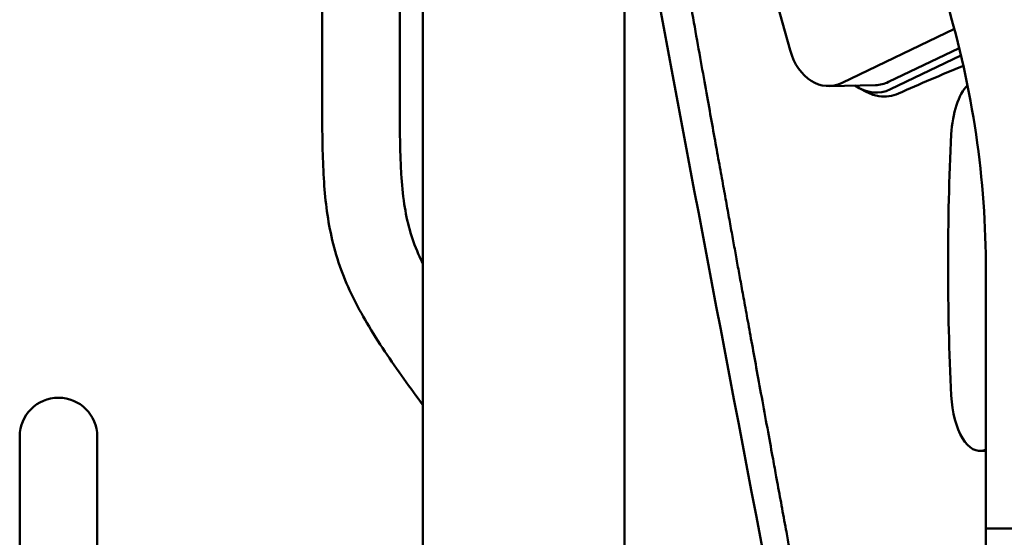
# Model space of a CAD drawing. Header units: millimetres. Extents: x 0 to 6049, y -120 to 1682.
# Tile 82 of 256: x 625 to 688, y 1058 to 1091. Entities that reach past the tile are written whole.
import ezdxf

# ---------------------------------------------------------------- set-up
doc = ezdxf.new("R2010")
doc.units = ezdxf.units.MM
doc.header["$LTSCALE"] = 2
doc.layers.add('Sichtbar (ISO)', color=7, linetype='Continuous', lineweight=50)

msp = doc.modelspace()

# ---------------------------------------------------------------- linework, layer by layer
at = {"layer": 'Sichtbar (ISO)'}
for p, q in [((663.523, 1095.777), (663.523, 1043.561)), ((672.266, 1096.22), (674.188, 1089.236)), ((644.023, 1086.778), (644.023, 1094.379)), ((649.023, 1094.093), (649.023, 1086.778)), ((650.523, 1094.082), (650.523, 1044.044)), ((677.546, 1087.119), (684.782, 1090.598)), ((680.54, 1087.175), (685.096, 1089.366)), ((685.21, 1088.888), (680.669, 1086.704)), ((679.698, 1086.971), (676.704, 1086.915)), ((678.678, 1086.763), (679.15, 1086.517)), ((686.819, 1074.983), (686.819, 1058.37)), ((624.523, 1020.653), (624.523, 1064.309)), ((629.523, 1064.309), (629.523, 1020.653)), ((686.44, 1063.37), (686.819, 1063.37)), ((686.819, 1058.37), (701.419, 1058.37))]:
    msp.add_line(p, q, dxfattribs=at)
msp.add_arc((627.023, 1064.309), 2.5, 0, 180, dxfattribs=at)
for centre, major_axis, ratio, start_param, end_param in [((676.639, 1090.414), (0.066, -3.499), 0.746427, 5.041719, 6.612515), ((679.533, 1090.83), (0.404, -4.33), 0.691569, 5.756223, 6.534242), ((679.633, 1090.47), (0.066, -3.499), 0.746427, 0, 0.32933), ((686.44, 1083.37), (0, -4), 0.466307, 3.59213, 4.604863), ((720.999, 1075.37), (0, -78.544), 0.466307, 4.604863, 4.819915), ((686.44, 1067.37), (0, 4), 0.466307, 1.678322, 3.295395)]:
    msp.add_ellipse(centre, major_axis=major_axis, ratio=ratio, start_param=start_param, end_param=end_param, dxfattribs=at)
for points, knots in [([(674.123, 1057.223), (674.057, 1057.582), (673.991, 1057.944), (673.925, 1058.302), (673.828, 1058.829), (673.733, 1059.347), (673.641, 1059.853), (673.548, 1060.36), (673.457, 1060.855), (673.362, 1061.373), (673.335, 1061.521), (673.308, 1061.67), (673.28, 1061.822), (673.21, 1062.201), (673.138, 1062.594), (673.063, 1063.007), (672.957, 1063.585), (672.844, 1064.203), (672.725, 1064.853), (672.606, 1065.503), (672.481, 1066.185), (672.36, 1066.847), (672.24, 1067.509), (672.122, 1068.151), (672.013, 1068.75), (671.904, 1069.349), (671.802, 1069.905), (671.706, 1070.431), (671.61, 1070.956), (671.52, 1071.45), (671.435, 1071.919), (671.35, 1072.387), (671.269, 1072.831), (671.193, 1073.246), (671.118, 1073.661), (671.047, 1074.049), (670.98, 1074.419), (670.912, 1074.79), (670.848, 1075.145), (670.785, 1075.494), (670.721, 1075.844), (670.659, 1076.188), (670.595, 1076.537), (670.532, 1076.885), (670.468, 1077.238), (670.402, 1077.602), (670.336, 1077.965), (670.268, 1078.339), (670.198, 1078.731), (670.127, 1079.122), (670.053, 1079.531), (669.975, 1079.961), (669.897, 1080.39), (669.816, 1080.841), (669.73, 1081.314), (669.645, 1081.787), (669.555, 1082.283), (669.461, 1082.804), (669.367, 1083.324), (669.269, 1083.87), (669.166, 1084.443), (669.063, 1085.015), (668.955, 1085.615), (668.842, 1086.245), (668.729, 1086.875), (668.61, 1087.537), (668.486, 1088.233), (668.361, 1088.929), (668.23, 1089.661), (668.092, 1090.434), (667.955, 1091.207), (667.81, 1092.02), (667.658, 1092.873), (667.507, 1093.726), (667.349, 1094.618), (667.182, 1095.567), (667.159, 1095.697), (667.135, 1095.829), (667.112, 1095.961)], [0.1213565, 0.1213565, 0.1213565, 0.1213565, 0.1271186, 0.1271186, 0.1271186, 0.1355932, 0.1355932, 0.1355932, 0.1440678, 0.1440678, 0.1440678, 0.1464914, 0.1464914, 0.1464914, 0.1525424, 0.1525424, 0.1525424, 0.1610169, 0.1610169, 0.1610169, 0.1694915, 0.1694915, 0.1694915, 0.1779661, 0.1779661, 0.1779661, 0.1864407, 0.1864407, 0.1864407, 0.1949153, 0.1949153, 0.1949153, 0.2033898, 0.2033898, 0.2033898, 0.2118644, 0.2118644, 0.2118644, 0.220339, 0.220339, 0.220339, 0.2288136, 0.2288136, 0.2288136, 0.2372881, 0.2372881, 0.2372881, 0.2457627, 0.2457627, 0.2457627, 0.2542373, 0.2542373, 0.2542373, 0.2627119, 0.2627119, 0.2627119, 0.2711864, 0.2711864, 0.2711864, 0.279661, 0.279661, 0.279661, 0.2881356, 0.2881356, 0.2881356, 0.2966102, 0.2966102, 0.2966102, 0.3050847, 0.3050847, 0.3050847, 0.3135593, 0.3135593, 0.3135593, 0.3220339, 0.3220339, 0.3220339, 0.3231996, 0.3231996, 0.3231996, 0.3231996]), ([(684.282, 1092.37), (685.121, 1089.561), (685.754, 1086.693), (686.605, 1080.876), (686.819, 1077.931), (686.819, 1074.983)], [-1.763763, -1.763763, -1.763763, -1.763763, -0.884246, -0.884246, -0.000001, -0.000001, -0.000001, -0.000001]), ([(650.523, 1066.327), (650.11, 1066.888), (648.848, 1068.617), (646.92, 1071.438), (645.383, 1074.466), (644.469, 1077.542), (644.149, 1080.142), (644.019, 1083.419), (644.023, 1085.443), (644.023, 1086.778)], [0.6488785, 0.6488785, 0.6488785, 0.6488785, 0.6820993, 0.7508886, 0.8116364, 0.843424, 0.9034672, 0.9362744, 1, 1, 1, 1]), ([(649.023, 1086.778), (649.023, 1085.405), (649.02, 1083.559), (649.12, 1081.061), (649.275, 1079.378), (649.621, 1077.642), (650.083, 1076.368), (650.417, 1075.653), (650.523, 1075.439)], [0, 0, 0, 0, 0.0655172, 0.0881031, 0.1192752, 0.1461621, 0.1723561, 0.1837691, 0.1837691, 0.1837691, 0.1837691]), ([(681.184, 1086.435), (680.983, 1086.346), (680.775, 1086.287), (680.349, 1086.227), (680.132, 1086.229), (679.653, 1086.302), (679.395, 1086.389), (679.15, 1086.517)], [0.000001, 0.000001, 0.000001, 0.000001, 0.0830148, 0.0830148, 0.1683002, 0.1683002, 0.2736658, 0.2736658, 0.2736658, 0.2736658]), ([(686.819, 1063.506), (686.819, 1063.473), (686.795, 1063.444), (686.738, 1063.421), (686.732, 1063.419), (686.725, 1063.417)], [0.15682229, 0.15682229, 0.15682229, 0.15682229, 0.19506078, 0.19506078, 0.19950828, 0.19950828, 0.19950828, 0.19950828]), ([(686.818, 1052.903), (686.819, 1053.314), (686.819, 1053.739), (686.819, 1054.18), (686.819, 1054.621), (686.819, 1055.078), (686.819, 1055.543), (686.819, 1055.679), (686.819, 1055.815), (686.819, 1055.952), (686.819, 1056.284), (686.819, 1056.619), (686.819, 1056.953), (686.819, 1057.425), (686.819, 1057.896), (686.819, 1058.37)], [0, 0, 0, 0, 0.25, 0.25, 0.25, 0.5, 0.5, 0.5, 0.573145, 0.573145, 0.573145, 0.75, 0.75, 0.75, 1, 1, 1, 1])]:
    msp.add_open_spline(points, degree=3, knots=knots, dxfattribs=at)
for points in [[(674.542, 1045.761), (671.549, 1061.729), (668.452, 1077.685), (665.487, 1093.657)], [(685.361, 1088.225), (683.944, 1087.636), (682.553, 1087.04), (681.184, 1086.435)]]:
    msp.add_open_spline(points, degree=3, dxfattribs=at)

doc.saveas('drawing.dxf')
